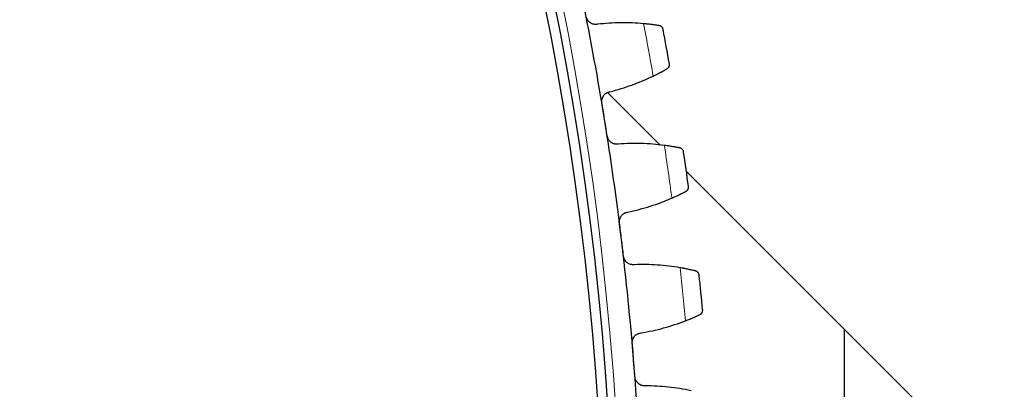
# Model space of a CAD drawing. Header units: inches. Extents: x 0 to 17820, y -10 to 12600.
# Tile 236 of 256: x 8831 to 9033, y 3858 to 3934. Entities that reach past the tile are written whole.
import ezdxf

# ---------------------------------------------------------------- set-up
doc = ezdxf.new("R2010")
doc.units = ezdxf.units.IN
doc.layers.add('1', color=7, linetype='Continuous', true_color=0xffffff)

msp = doc.modelspace()

# ---------------------------------------------------------------- linework, layer by layer
at = {"layer": '1', "color": 2, "linetype": 'Continuous', "lineweight": 25}
for p, q in [((8952.002, 3919.246), (8962.82, 3908.428)), ((8968.173, 3903.075), (9139.571, 3731.677)), ((9000.537, 3870.709), (9000.537, 3767.133))]:
    msp.add_line(p, q, dxfattribs=at)
at = {"layer": '1', "color": 110, "linetype": 'Continuous', "lineweight": 13}
msp.add_circle((8338.337, 3814.733), 616.6, dxfattribs=at)
at = {"layer": '1', "color": 2, "linetype": 'Continuous', "lineweight": 25}
for radius in [615, 613]:
    msp.add_circle((8338.337, 3814.733), radius, dxfattribs=at)
for radius, start, end in [(621, 9.171975, 11.464968), (636, 9.997546, 10.639397), (621, 6.878981, 9.171975), (636, 7.704552, 8.346403), (621, 4.585987, 6.878981), (636, 5.411559, 6.053409), (621, 2.292994, 4.585987)]:
    msp.add_arc((8338.337, 3814.733), radius, start, end, dxfattribs=at)
at = {"layer": '1', "color": 110, "linetype": 'Continuous', "lineweight": 13}
for start, end in [(9.824111, 10.812832), (7.531117, 8.519838), (5.238123, 6.226845)]:
    msp.add_arc((8338.337, 3814.733), 632.294, start, end, dxfattribs=at)
at = {"layer": '1', "color": 2, "linetype": 'Continuous', "lineweight": 25}
for points, knots in [([(9030.287, 3995.358), (9030.289, 3990.987), (9030.692, 3978.867), (9033.18, 3958.692), (9038.728, 3934.955), (9046.855, 3911.265), (9057.452, 3887.919), (9070.373, 3865.217), (9085.436, 3843.45), (9100.282, 3825.505), (9110.184, 3815.076), (9114.07, 3811.189)], [0, 0, 0, 0, 0.0687, 0.1897948, 0.3114154, 0.4336571, 0.5562394, 0.6789548, 0.8016966, 0.9244493, 1, 1, 1, 1]), ([(8949.97, 3933.234), (8949.843, 3933.209), (8949.716, 3933.197), (8949.525, 3933.197), (8949.461, 3933.2), (8949.365, 3933.21), (8949.333, 3933.214), (8949.269, 3933.223), (8949.237, 3933.228), (8949.079, 3933.259), (8948.956, 3933.296), (8948.777, 3933.369), (8948.719, 3933.396), (8948.632, 3933.441), (8948.603, 3933.457), (8948.547, 3933.49), (8948.519, 3933.507), (8948.384, 3933.597), (8948.282, 3933.678), (8948.166, 3933.792), (8948.143, 3933.816), (8948.098, 3933.864), (8948.076, 3933.889), (8948.013, 3933.965), (8947.973, 3934.018), (8947.862, 3934.18), (8947.799, 3934.296), (8947.734, 3934.449), (8947.722, 3934.48), (8947.699, 3934.543), (8947.689, 3934.574), (8947.659, 3934.67), (8947.643, 3934.734), (8947.629, 3934.8)], [0, 0, 0, 0, 0.125, 0.125, 0.1875, 0.1875, 0.21875, 0.21875, 0.25, 0.25, 0.375, 0.375, 0.4375, 0.4375, 0.46875, 0.46875, 0.5, 0.5, 0.625, 0.625, 0.65625, 0.65625, 0.6875, 0.6875, 0.75, 0.75, 0.875, 0.875, 0.90625, 0.90625, 0.9375, 0.9375, 1, 1, 1, 1]), ([(8962.578, 3932.958), (8962.49, 3932.972), (8962.396, 3932.987), (8962.194, 3933.018), (8961.98, 3933.05), (8961.742, 3933.084), (8961.585, 3933.105), (8961.553, 3933.11), (8961.488, 3933.119), (8961.456, 3933.123), (8961.357, 3933.136), (8961.29, 3933.145), (8961.086, 3933.171), (8960.947, 3933.189), (8960.659, 3933.223), (8960.511, 3933.24), (8960.283, 3933.265), (8960.206, 3933.273), (8960.089, 3933.286), (8960.05, 3933.29), (8959.971, 3933.298), (8959.931, 3933.302), (8959.732, 3933.322), (8959.57, 3933.337), (8959.405, 3933.352)], [0, 0, 0, 0, 0.125, 0.125, 0.25, 0.375, 0.375, 0.40625, 0.40625, 0.4375, 0.4375, 0.5, 0.5, 0.625, 0.625, 0.75, 0.75, 0.8125, 0.8125, 0.84375, 0.84375, 0.875, 0.875, 1, 1, 1, 1]), ([(8963.404, 3932.156), (8963.403, 3932.157), (8963.403, 3932.158), (8963.403, 3932.161), (8963.402, 3932.163), (8963.401, 3932.167), (8963.4, 3932.176), (8963.395, 3932.196), (8963.385, 3932.236), (8963.375, 3932.271), (8963.352, 3932.338), (8963.334, 3932.381), (8963.269, 3932.509), (8963.214, 3932.588), (8963.111, 3932.696), (8963.074, 3932.73), (8963.013, 3932.777), (8962.991, 3932.793), (8962.947, 3932.822), (8962.924, 3932.835), (8962.853, 3932.874), (8962.802, 3932.897), (8962.695, 3932.934), (8962.638, 3932.949), (8962.578, 3932.958)], [0, 0, 0, 0, 0.0039063, 0.0039063, 0.0078125, 0.0078125, 0.015625, 0.03125, 0.0625, 0.125, 0.125, 0.25, 0.25, 0.5, 0.5, 0.625, 0.625, 0.6875, 0.6875, 0.75, 0.75, 0.875, 0.875, 1, 1, 1, 1]), ([(8961.36, 3922.617), (8961.509, 3922.689), (8961.654, 3922.76), (8961.939, 3922.901), (8962.217, 3923.041), (8962.482, 3923.177), (8962.676, 3923.278), (8962.74, 3923.311), (8962.835, 3923.361), (8962.866, 3923.377), (8962.928, 3923.41), (8962.959, 3923.426), (8963.11, 3923.507), (8963.342, 3923.631), (8963.553, 3923.747), (8963.754, 3923.858), (8963.849, 3923.911), (8963.962, 3923.974), (8963.984, 3923.987), (8964.027, 3924.011), (8964.091, 3924.047), (8964.151, 3924.082), (8964.19, 3924.104)], [0, 0, 0, 0, 0.125, 0.125, 0.25, 0.375, 0.375, 0.4375, 0.4375, 0.46875, 0.46875, 0.5, 0.5, 0.625, 0.75, 0.75, 0.875, 0.875, 0.90625, 0.90625, 0.9375, 1, 1, 1, 1]), ([(8964.19, 3924.104), (8964.243, 3924.134), (8964.291, 3924.167), (8964.377, 3924.239), (8964.416, 3924.278), (8964.486, 3924.359), (8964.517, 3924.401), (8964.572, 3924.489), (8964.595, 3924.534), (8964.635, 3924.626), (8964.65, 3924.673), (8964.675, 3924.767), (8964.684, 3924.815), (8964.694, 3924.91), (8964.696, 3924.957), (8964.694, 3925.028), (8964.691, 3925.064), (8964.686, 3925.105), (8964.683, 3925.126), (8964.682, 3925.134), (8964.681, 3925.14), (8964.68, 3925.143), (8964.68, 3925.146)], [0, 0, 0, 0, 0.125, 0.125, 0.25, 0.25, 0.375, 0.375, 0.5, 0.5, 0.625, 0.625, 0.75, 0.75, 0.875, 0.875, 0.9375, 0.96875, 0.984375, 0.9921875, 0.9921875, 1, 1, 1, 1]), ([(8950.85, 3917.112), (8950.839, 3917.178), (8950.825, 3917.31), (8950.822, 3917.507), (8950.834, 3917.639), (8950.847, 3917.737), (8950.853, 3917.77), (8950.865, 3917.835), (8950.872, 3917.867), (8950.911, 3918.028), (8950.954, 3918.151), (8951.023, 3918.3), (8951.037, 3918.329), (8951.06, 3918.373), (8951.068, 3918.387), (8951.084, 3918.416), (8951.124, 3918.487), (8951.205, 3918.61), (8951.286, 3918.71), (8951.372, 3918.807), (8951.417, 3918.853), (8951.56, 3918.986), (8951.663, 3919.064), (8951.826, 3919.165), (8951.882, 3919.196), (8951.969, 3919.239), (8951.998, 3919.252), (8952.057, 3919.278), (8952.087, 3919.29), (8952.237, 3919.347), (8952.361, 3919.381), (8952.488, 3919.402)], [0, 0, 0, 0, 0.0625, 0.125, 0.1875, 0.1875, 0.21875, 0.21875, 0.25, 0.25, 0.375, 0.375, 0.40625, 0.40625, 0.421875, 0.421875, 0.4375, 0.5, 0.5625, 0.5625, 0.625, 0.625, 0.75, 0.75, 0.8125, 0.8125, 0.84375, 0.84375, 0.875, 0.875, 1, 1, 1, 1]), ([(8954.221, 3908.668), (8954.094, 3908.648), (8953.966, 3908.641), (8953.775, 3908.649), (8953.712, 3908.655), (8953.616, 3908.668), (8953.584, 3908.673), (8953.521, 3908.685), (8953.489, 3908.692), (8953.332, 3908.729), (8953.211, 3908.77), (8953.035, 3908.85), (8952.978, 3908.88), (8952.893, 3908.928), (8952.865, 3908.946), (8952.81, 3908.981), (8952.783, 3908.999), (8952.651, 3909.094), (8952.553, 3909.179), (8952.441, 3909.298), (8952.419, 3909.322), (8952.376, 3909.373), (8952.355, 3909.398), (8952.295, 3909.477), (8952.257, 3909.531), (8952.153, 3909.698), (8952.095, 3909.816), (8952.036, 3909.971), (8952.025, 3910.003), (8952.005, 3910.066), (8951.996, 3910.098), (8951.97, 3910.195), (8951.956, 3910.26), (8951.945, 3910.326)], [0, 0, 0, 0, 0.125, 0.125, 0.1875, 0.1875, 0.21875, 0.21875, 0.25, 0.25, 0.375, 0.375, 0.4375, 0.4375, 0.46875, 0.46875, 0.5, 0.5, 0.625, 0.625, 0.65625, 0.65625, 0.6875, 0.6875, 0.75, 0.75, 0.875, 0.875, 0.90625, 0.90625, 0.9375, 0.9375, 1, 1, 1, 1]), ([(8966.808, 3907.888), (8966.721, 3907.906), (8966.627, 3907.924), (8966.427, 3907.963), (8966.215, 3908.004), (8965.978, 3908.047), (8965.822, 3908.075), (8965.79, 3908.08), (8965.726, 3908.092), (8965.694, 3908.097), (8965.595, 3908.115), (8965.529, 3908.126), (8965.326, 3908.16), (8965.187, 3908.183), (8964.901, 3908.229), (8964.754, 3908.252), (8964.528, 3908.286), (8964.451, 3908.298), (8964.335, 3908.315), (8964.296, 3908.32), (8964.217, 3908.332), (8964.178, 3908.337), (8963.979, 3908.365), (8963.818, 3908.387), (8963.654, 3908.408)], [0, 0, 0, 0, 0.125, 0.125, 0.25, 0.375, 0.375, 0.40625, 0.40625, 0.4375, 0.4375, 0.5, 0.5, 0.625, 0.625, 0.75, 0.75, 0.8125, 0.8125, 0.84375, 0.84375, 0.875, 0.875, 1, 1, 1, 1]), ([(8967.601, 3907.053), (8967.601, 3907.054), (8967.601, 3907.056), (8967.6, 3907.059), (8967.6, 3907.06), (8967.599, 3907.065), (8967.598, 3907.073), (8967.594, 3907.094), (8967.586, 3907.134), (8967.577, 3907.169), (8967.557, 3907.237), (8967.541, 3907.281), (8967.481, 3907.411), (8967.429, 3907.493), (8967.331, 3907.605), (8967.295, 3907.64), (8967.235, 3907.69), (8967.215, 3907.706), (8967.172, 3907.737), (8967.149, 3907.751), (8967.08, 3907.793), (8967.03, 3907.818), (8966.924, 3907.859), (8966.868, 3907.876), (8966.808, 3907.888)], [0, 0, 0, 0, 0.0039062, 0.0039062, 0.0078125, 0.0078125, 0.015625, 0.03125, 0.0625, 0.125, 0.125, 0.25, 0.25, 0.5, 0.5, 0.625, 0.625, 0.6875, 0.6875, 0.75, 0.75, 0.875, 0.875, 1, 1, 1, 1]), ([(8968.065, 3898.976), (8968.119, 3899.004), (8968.168, 3899.035), (8968.258, 3899.104), (8968.298, 3899.141), (8968.371, 3899.219), (8968.404, 3899.26), (8968.462, 3899.345), (8968.487, 3899.39), (8968.53, 3899.48), (8968.548, 3899.526), (8968.576, 3899.62), (8968.587, 3899.667), (8968.601, 3899.761), (8968.605, 3899.809), (8968.605, 3899.88), (8968.604, 3899.915), (8968.601, 3899.957), (8968.599, 3899.977), (8968.597, 3899.986), (8968.597, 3899.992), (8968.596, 3899.995), (8968.596, 3899.998)], [0, 0, 0, 0, 0.125, 0.125, 0.25, 0.25, 0.375, 0.375, 0.5, 0.5, 0.625, 0.625, 0.75, 0.75, 0.875, 0.875, 0.9375, 0.96875, 0.984375, 0.9921875, 0.9921875, 1, 1, 1, 1]), ([(8965.177, 3897.604), (8965.329, 3897.67), (8965.477, 3897.735), (8965.767, 3897.864), (8966.051, 3897.993), (8966.321, 3898.118), (8966.519, 3898.211), (8966.585, 3898.242), (8966.681, 3898.288), (8966.713, 3898.303), (8966.776, 3898.334), (8966.807, 3898.349), (8966.962, 3898.423), (8967.198, 3898.538), (8967.414, 3898.645), (8967.619, 3898.748), (8967.717, 3898.797), (8967.831, 3898.856), (8967.854, 3898.867), (8967.898, 3898.89), (8967.964, 3898.924), (8968.025, 3898.955), (8968.065, 3898.976)], [0, 0, 0, 0, 0.125, 0.125, 0.25, 0.375, 0.375, 0.4375, 0.4375, 0.46875, 0.46875, 0.5, 0.5, 0.625, 0.75, 0.75, 0.875, 0.875, 0.90625, 0.90625, 0.9375, 1, 1, 1, 1]), ([(8954.455, 3892.523), (8954.447, 3892.59), (8954.438, 3892.722), (8954.444, 3892.92), (8954.461, 3893.05), (8954.478, 3893.148), (8954.485, 3893.181), (8954.5, 3893.246), (8954.508, 3893.278), (8954.553, 3893.436), (8954.601, 3893.558), (8954.676, 3893.703), (8954.691, 3893.732), (8954.716, 3893.775), (8954.724, 3893.789), (8954.741, 3893.817), (8954.785, 3893.887), (8954.87, 3894.006), (8954.955, 3894.103), (8955.045, 3894.196), (8955.092, 3894.241), (8955.241, 3894.368), (8955.346, 3894.441), (8955.513, 3894.536), (8955.57, 3894.565), (8955.658, 3894.604), (8955.688, 3894.616), (8955.749, 3894.64), (8955.779, 3894.65), (8955.931, 3894.701), (8956.056, 3894.73), (8956.184, 3894.746)], [0, 0, 0, 0, 0.0625, 0.125, 0.1875, 0.1875, 0.21875, 0.21875, 0.25, 0.25, 0.375, 0.375, 0.40625, 0.40625, 0.421875, 0.421875, 0.4375, 0.5, 0.5625, 0.5625, 0.625, 0.625, 0.75, 0.75, 0.8125, 0.8125, 0.84375, 0.84375, 0.875, 0.875, 1, 1, 1, 1]), ([(8957.486, 3883.951), (8957.358, 3883.937), (8957.231, 3883.935), (8957.04, 3883.951), (8956.977, 3883.959), (8956.882, 3883.976), (8956.85, 3883.982), (8956.787, 3883.996), (8956.756, 3884.004), (8956.601, 3884.048), (8956.481, 3884.094), (8956.308, 3884.181), (8956.252, 3884.213), (8956.169, 3884.265), (8956.142, 3884.283), (8956.089, 3884.321), (8956.063, 3884.34), (8955.934, 3884.44), (8955.84, 3884.529), (8955.733, 3884.652), (8955.712, 3884.678), (8955.671, 3884.729), (8955.651, 3884.756), (8955.594, 3884.837), (8955.559, 3884.892), (8955.461, 3885.063), (8955.408, 3885.183), (8955.355, 3885.341), (8955.346, 3885.373), (8955.328, 3885.438), (8955.32, 3885.47), (8955.298, 3885.567), (8955.287, 3885.633), (8955.279, 3885.699)], [0, 0, 0, 0, 0.125, 0.125, 0.1875, 0.1875, 0.21875, 0.21875, 0.25, 0.25, 0.375, 0.375, 0.4375, 0.4375, 0.46875, 0.46875, 0.5, 0.5, 0.625, 0.625, 0.65625, 0.65625, 0.6875, 0.6875, 0.75, 0.75, 0.875, 0.875, 0.90625, 0.90625, 0.9375, 0.9375, 1, 1, 1, 1]), ([(8970.032, 3882.669), (8969.946, 3882.69), (8969.853, 3882.712), (8969.655, 3882.759), (8969.444, 3882.808), (8969.208, 3882.861), (8969.054, 3882.895), (8969.022, 3882.902), (8968.959, 3882.915), (8968.927, 3882.922), (8968.829, 3882.943), (8968.763, 3882.958), (8968.562, 3883), (8968.424, 3883.029), (8968.14, 3883.086), (8967.994, 3883.115), (8967.769, 3883.158), (8967.693, 3883.172), (8967.578, 3883.194), (8967.539, 3883.201), (8967.461, 3883.215), (8967.422, 3883.223), (8967.224, 3883.258), (8967.064, 3883.287), (8966.901, 3883.314)], [0, 0, 0, 0, 0.125, 0.125, 0.25, 0.375, 0.375, 0.40625, 0.40625, 0.4375, 0.4375, 0.5, 0.5, 0.625, 0.625, 0.75, 0.75, 0.8125, 0.8125, 0.84375, 0.84375, 0.875, 0.875, 1, 1, 1, 1]), ([(8970.791, 3881.802), (8970.791, 3881.804), (8970.791, 3881.805), (8970.79, 3881.808), (8970.79, 3881.81), (8970.79, 3881.814), (8970.789, 3881.823), (8970.786, 3881.844), (8970.779, 3881.884), (8970.772, 3881.919), (8970.754, 3881.988), (8970.74, 3882.033), (8970.685, 3882.165), (8970.636, 3882.249), (8970.543, 3882.365), (8970.508, 3882.401), (8970.451, 3882.454), (8970.431, 3882.47), (8970.389, 3882.503), (8970.367, 3882.518), (8970.299, 3882.563), (8970.251, 3882.59), (8970.147, 3882.635), (8970.091, 3882.654), (8970.032, 3882.669)], [0, 0, 0, 0, 0.0039063, 0.0039063, 0.0078125, 0.0078125, 0.015625, 0.03125, 0.0625, 0.125, 0.125, 0.25, 0.25, 0.5, 0.5, 0.625, 0.625, 0.6875, 0.6875, 0.75, 0.75, 0.875, 0.875, 1, 1, 1, 1]), ([(8967.991, 3872.458), (8968.145, 3872.518), (8968.296, 3872.577), (8968.591, 3872.695), (8968.879, 3872.811), (8969.155, 3872.926), (8969.356, 3873.011), (8969.423, 3873.039), (8969.521, 3873.081), (8969.554, 3873.095), (8969.618, 3873.123), (8969.65, 3873.137), (8969.807, 3873.205), (8970.048, 3873.31), (8970.268, 3873.409), (8970.477, 3873.503), (8970.576, 3873.549), (8970.693, 3873.603), (8970.716, 3873.613), (8970.761, 3873.634), (8970.828, 3873.665), (8970.891, 3873.694), (8970.931, 3873.713)], [0, 0, 0, 0, 0.125, 0.125, 0.25, 0.375, 0.375, 0.4375, 0.4375, 0.46875, 0.46875, 0.5, 0.5, 0.625, 0.75, 0.75, 0.875, 0.875, 0.90625, 0.90625, 0.9375, 1, 1, 1, 1]), ([(8970.931, 3873.713), (8970.986, 3873.739), (8971.037, 3873.769), (8971.129, 3873.834), (8971.171, 3873.869), (8971.247, 3873.944), (8971.281, 3873.984), (8971.342, 3874.067), (8971.369, 3874.11), (8971.416, 3874.199), (8971.436, 3874.244), (8971.468, 3874.336), (8971.48, 3874.383), (8971.498, 3874.477), (8971.504, 3874.524), (8971.507, 3874.595), (8971.508, 3874.63), (8971.506, 3874.672), (8971.504, 3874.693), (8971.504, 3874.701), (8971.503, 3874.707), (8971.503, 3874.71), (8971.503, 3874.713)], [0, 0, 0, 0, 0.125, 0.125, 0.25, 0.25, 0.375, 0.375, 0.5, 0.5, 0.625, 0.625, 0.75, 0.75, 0.875, 0.875, 0.9375, 0.96875, 0.984375, 0.9921875, 0.9921875, 1, 1, 1, 1]), ([(8957.074, 3867.811), (8957.069, 3867.877), (8957.065, 3868.01), (8957.079, 3868.207), (8957.101, 3868.337), (8957.122, 3868.434), (8957.13, 3868.466), (8957.148, 3868.53), (8957.157, 3868.562), (8957.209, 3868.718), (8957.261, 3868.838), (8957.342, 3868.981), (8957.358, 3869.009), (8957.385, 3869.051), (8957.394, 3869.065), (8957.412, 3869.092), (8957.458, 3869.16), (8957.548, 3869.275), (8957.637, 3869.369), (8957.73, 3869.459), (8957.779, 3869.501), (8957.933, 3869.622), (8958.041, 3869.691), (8958.212, 3869.779), (8958.27, 3869.806), (8958.36, 3869.841), (8958.39, 3869.852), (8958.451, 3869.873), (8958.482, 3869.883), (8958.636, 3869.928), (8958.762, 3869.951), (8958.891, 3869.963)], [0, 0, 0, 0, 0.0625, 0.125, 0.1875, 0.1875, 0.21875, 0.21875, 0.25, 0.25, 0.375, 0.375, 0.40625, 0.40625, 0.421875, 0.421875, 0.4375, 0.5, 0.5625, 0.5625, 0.625, 0.625, 0.75, 0.75, 0.8125, 0.8125, 0.84375, 0.84375, 0.875, 0.875, 1, 1, 1, 1]), ([(8959.76, 3859.124), (8959.631, 3859.115), (8959.504, 3859.118), (8959.314, 3859.141), (8959.251, 3859.152), (8959.157, 3859.172), (8959.126, 3859.18), (8959.063, 3859.197), (8959.032, 3859.206), (8958.879, 3859.256), (8958.761, 3859.307), (8958.592, 3859.401), (8958.537, 3859.435), (8958.457, 3859.49), (8958.43, 3859.509), (8958.378, 3859.549), (8958.353, 3859.569), (8958.229, 3859.674), (8958.138, 3859.767), (8958.036, 3859.895), (8958.016, 3859.921), (8957.977, 3859.974), (8957.959, 3860.001), (8957.905, 3860.085), (8957.872, 3860.141), (8957.781, 3860.316), (8957.732, 3860.438), (8957.686, 3860.598), (8957.678, 3860.63), (8957.663, 3860.695), (8957.656, 3860.728), (8957.638, 3860.826), (8957.629, 3860.892), (8957.624, 3860.959)], [0, 0, 0, 0, 0.125, 0.125, 0.1875, 0.1875, 0.21875, 0.21875, 0.25, 0.25, 0.375, 0.375, 0.4375, 0.4375, 0.46875, 0.46875, 0.5, 0.5, 0.625, 0.625, 0.65625, 0.65625, 0.6875, 0.6875, 0.75, 0.75, 0.875, 0.875, 0.90625, 0.90625, 0.9375, 0.9375, 1, 1, 1, 1])]:
    msp.add_open_spline(points, degree=3, knots=knots, dxfattribs=at)
for points in [[(8959.405, 3933.352), (8958.617, 3933.422), (8957.042, 3933.522), (8954.681, 3933.552), (8952.324, 3933.463), (8950.754, 3933.324), (8949.97, 3933.234)], [(8952.488, 3919.402), (8953.254, 3919.595), (8954.772, 3920.017), (8957.01, 3920.765), (8959.208, 3921.625), (8960.647, 3922.274), (8961.36, 3922.617)], [(8951.398, 3913.719), (8951.215, 3914.85), (8951.032, 3915.981), (8950.85, 3917.112)], [(8951.945, 3910.326), (8951.763, 3911.457), (8951.58, 3912.588), (8951.398, 3913.719)], [(8963.654, 3908.408), (8962.869, 3908.51), (8961.299, 3908.673), (8958.942, 3908.798), (8956.583, 3908.803), (8955.009, 3908.726), (8954.221, 3908.668)], [(8956.184, 3894.746), (8956.957, 3894.908), (8958.491, 3895.27), (8960.756, 3895.927), (8962.987, 3896.698), (8964.451, 3897.289), (8965.177, 3897.604)], [(8954.867, 3889.111), (8954.73, 3890.249), (8954.593, 3891.386), (8954.455, 3892.523)], [(8955.279, 3885.699), (8955.141, 3886.837), (8955.004, 3887.974), (8954.867, 3889.111)], [(8966.901, 3883.314), (8966.121, 3883.448), (8964.559, 3883.673), (8962.208, 3883.892), (8959.851, 3883.992), (8958.276, 3883.978), (8957.486, 3883.951)], [(8958.891, 3869.963), (8959.669, 3870.093), (8961.216, 3870.393), (8963.507, 3870.959), (8965.767, 3871.641), (8967.253, 3872.173), (8967.991, 3872.458)], [(8957.349, 3864.385), (8957.258, 3865.527), (8957.166, 3866.669), (8957.074, 3867.811)], [(8957.624, 3860.959), (8957.532, 3862.101), (8957.441, 3863.243), (8957.349, 3864.385)], [(8969.142, 3858.111), (8968.368, 3858.275), (8966.816, 3858.563), (8964.476, 3858.876), (8962.125, 3859.07), (8960.55, 3859.119), (8959.76, 3859.124)]]:
    msp.add_open_spline(points, degree=3, dxfattribs=at)

doc.saveas('drawing.dxf')
